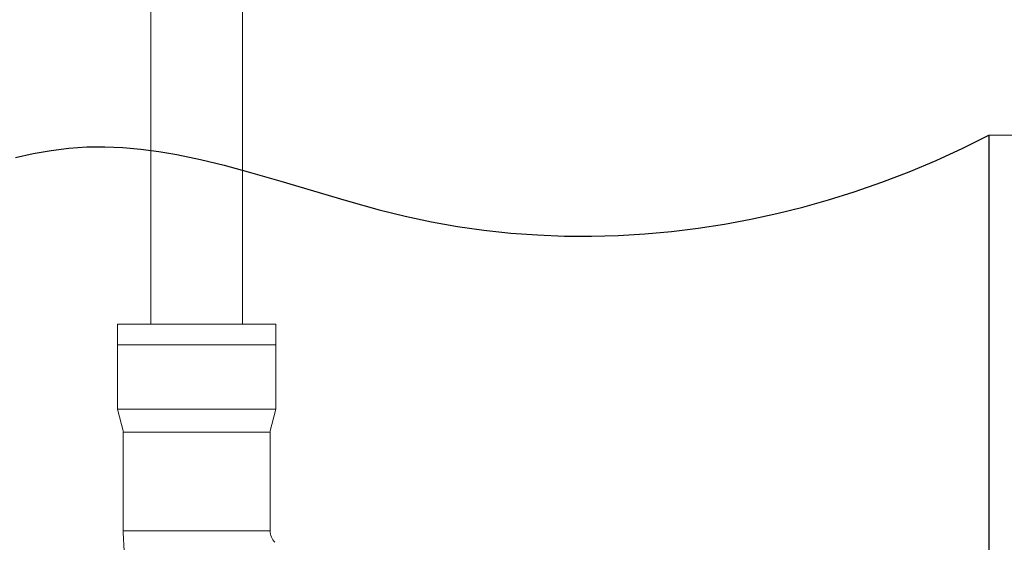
# Model space of a CAD drawing. Header units: millimetres. Extents: x 0 to 594, y 0 to 420.
# Tile 15 of 19: x 460 to 546, y 154 to 200. Entities that reach past the tile are written whole.
import ezdxf

# ---------------------------------------------------------------- set-up
doc = ezdxf.new("R2010")
doc.units = ezdxf.units.MM
doc.styles.add('SLDTEXTSTYLE1', font='TXT', dxfattribs={"width": 0.605})
doc.dimstyles.new('SLDDIMSTYLE0', dxfattribs={"dimtxt": 2.568319, "dimasz": 3.3, "dimexe": 0, "dimexo": 0.0625, "dimgap": 0.64208, "dimtad": 1, "dimdec": 1, "dimlfac": 5, "dimrnd": 1e-09, "dimzin": 12, "dimdsep": 46, "dimtxsty": 'SLDTEXTSTYLE1', "dimsah": 1, "dimcen": 0.09, "dimadec": 0, "dimazin": 3, "dimtfac": 1, "dimtdec": 1, "dimtofl": 0, "dimtmove": 0, "dimatfit": 3, "dimfxl": 1, "dimfrac": 2, "dimtolj": 1, "dimtzin": 12, "dimarcsym": 0})
doc.dimstyles.new('SLDDIMSTYLE1', dxfattribs={"dimtxt": 2.568319, "dimasz": 3.3, "dimexe": 0, "dimexo": 0.0625, "dimgap": 0.64208, "dimtad": 1, "dimdec": 1, "dimlfac": 5, "dimrnd": 1e-09, "dimzin": 12, "dimdsep": 46, "dimtxsty": 'SLDTEXTSTYLE1', "dimsah": 1, "dimcen": 0.09, "dimadec": 0, "dimazin": 3, "dimtfac": 1, "dimtdec": 1, "dimtofl": 0, "dimtmove": 0, "dimatfit": 3, "dimfxl": 1, "dimfrac": 2, "dimtolj": 1, "dimtzin": 12, "dimarcsym": 0})

# ---------------------------------------------------------------- blocks, each defined once
blk = doc.blocks.new('SW_BROKEN_VIEW_0')
at = {"color": 0, "linetype": 'Continuous'}
for p, q in [((161.443, -74.678), (163.724, -73.548)), ((163.724, -73.548), (163.724, -192.865)), ((83.61, -74.672), (85.166, -74.569)), ((85.166, -74.569), (86.726, -74.555)), ((86.726, -74.555), (88.289, -74.622)), ((78.957, -75.493), (80.506, -75.143)), ((80.506, -75.143), (82.056, -74.866)), ((82.056, -74.866), (83.61, -74.672)), ((88.289, -74.622), (89.855, -74.763)), ((89.855, -74.763), (91.425, -74.971)), ((91.425, -74.971), (92.998, -75.239)), ((92.998, -75.239), (95.063, -75.667)), ((159.124, -75.737), (161.443, -74.678)), ((95.063, -75.667), (97.134, -76.168)), ((97.134, -76.168), (99.211, -76.725)), ((156.772, -76.724), (159.124, -75.737)), ((99.211, -76.725), (102.048, -77.545)), ((154.387, -77.638), (156.772, -76.724)), ((102.048, -77.545), (104.897, -78.397)), ((151.974, -78.476), (154.387, -77.638)), ((104.897, -78.397), (107.758, -79.241)), ((149.756, -79.171), (151.974, -78.476)), ((107.758, -79.241), (110.632, -80.034)), ((147.518, -79.8), (149.756, -79.171)), ((110.632, -80.034), (112.899, -80.596)), ((112.899, -80.596), (115.175, -81.082)), ((142.988, -80.859), (145.261, -80.364)), ((145.261, -80.364), (147.518, -79.8)), ((115.175, -81.082), (117.457, -81.488)), ((138.399, -81.643), (140.7, -81.286)), ((140.7, -81.286), (142.988, -80.859)), ((117.457, -81.488), (119.745, -81.813)), ((119.745, -81.813), (122.083, -82.065)), ((122.083, -82.065), (124.424, -82.236)), ((124.424, -82.236), (126.764, -82.327)), ((129.102, -82.341), (131.436, -82.278)), ((131.436, -82.278), (133.765, -82.14)), ((133.765, -82.14), (136.086, -81.928)), ((136.086, -81.928), (138.399, -81.643)), ((126.764, -82.327), (129.102, -82.341))]:
    blk.add_line(p, q, dxfattribs=at)
blk = doc.blocks.new('_D')
at = {"color": 7, "linetype": 'Continuous', "lineweight": 0}
for p, q in [((544.518, 189.743), (562.972, 189.743)), ((561.972, 98.757), (561.972, 189.743)), ((557.44, 140.948), (557.44, 141.536)), ((557.44, 141.536), (561.384, 141.536)), ((561.384, 141.536), (561.384, 140.948)), ((557.44, 134.578), (557.44, 133.99)), ((557.44, 133.99), (561.384, 133.99)), ((561.384, 133.99), (561.384, 134.578)), ((519.35, 98.757), (562.972, 98.757))]:
    blk.add_line(p, q, dxfattribs=at)
for points in [[(561.972, 189.743), (561.472, 186.443), (562.472, 186.443)], [(561.972, 98.757), (562.472, 102.057), (561.472, 102.057)]]:
    blk.add_solid(points, dxfattribs=at)
at = {"color": 7, "linetype": 'Continuous', "lineweight": 0, "char_height": 2.6458, "attachment_point": 1, "rotation": 90, "style": 'SLDTEXTSTYLE1'}
for s, insert in [('min.', (553.441, 142.871, 0.02)), ('min.', (557.973, 142.969, 0.02)), ('5,9', (557.973, 135.313, 0.02)), ('150', (553.441, 133.647, 0.02))]:
    blk.add_mtext(s, dxfattribs=dict(at, insert=insert))
blk = doc.blocks.new('_D_1')
at = {"color": 7, "linetype": 'Continuous', "lineweight": 0}
for p, q in [((473.05, 394.199), (369.179, 394.199)), ((370.179, 98.757), (370.179, 394.199)), ((365.647, 221.239), (365.647, 221.827)), ((365.647, 221.827), (369.591, 221.827)), ((369.591, 221.827), (369.591, 221.239)), ((365.647, 212.91), (365.647, 212.322)), ((369.591, 212.322), (369.591, 212.91)), ((365.647, 212.322), (369.591, 212.322)), ((519.35, 98.757), (369.179, 98.757))]:
    blk.add_line(p, q, dxfattribs=at)
for points in [[(370.179, 394.199), (369.679, 390.899), (370.679, 390.899)], [(370.179, 98.757), (370.679, 102.057), (369.679, 102.057)]]:
    blk.add_solid(points, dxfattribs=at)
at = {"color": 7, "linetype": 'Continuous', "lineweight": 0, "char_height": 2.6458, "attachment_point": 1, "rotation": 90, "style": 'SLDTEXTSTYLE1'}
for s, insert in [('95,3', (366.181, 213.645, 0.02)), ('2420', (361.648, 211.979, 0.02))]:
    blk.add_mtext(s, dxfattribs=dict(at, insert=insert))

msp = doc.modelspace()

# ---------------------------------------------------------------- linework, layer by layer
at = {"color": 7, "linetype": 'Continuous', "lineweight": 15}
for p, q in [((471.529, 238.091), (471.529, 173.291)), ((479.529, 173.291), (479.529, 238.091)), ((468.629, 173.291), (468.629, 171.491)), ((482.429, 173.291), (468.629, 173.291)), ((482.429, 171.491), (482.429, 173.291)), ((468.629, 171.491), (468.629, 165.891)), ((482.429, 171.491), (468.629, 171.491)), ((482.429, 165.891), (482.429, 171.491)), ((468.629, 165.891), (469.165, 163.891)), ((468.629, 165.891), (482.429, 165.891)), ((481.893, 163.891), (482.429, 165.891)), ((469.129, 163.891), (469.129, 155.291)), ((481.929, 163.891), (469.129, 163.891)), ((481.929, 155.291), (481.929, 163.891))]:
    msp.add_line(p, q, dxfattribs=at)
at = {"color": 8, "linetype": 'Continuous', "lineweight": 0}
msp.add_line((481.929, 155.291), (469.129, 155.291), dxfattribs=at)
at = {"color": 7, "linetype": 'Continuous', "lineweight": 15}
for radius, start, end in [(14.205, 180.00001, 188.79158), (1.405, 179.99995, 225.00013)]:
    msp.add_arc((483.334, 155.291), radius, start, end, dxfattribs=at)

# ---------------------------------------------------------------- block references
at = {"color": 7, "linetype": 'Continuous'}
msp.add_blockref('SW_BROKEN_VIEW_0', (380.794, 263.291), dxfattribs=at)

# ---------------------------------------------------------------- dimensions: what is measured, and where the dimension line sits
at = {"color": 7, "linetype": 'Continuous', "lineweight": 0}
for base, p2, text, dimstyle, picture, middle in [((370.179, 394.199), (473.05, 394.199), '2420', 'SLDDIMSTYLE1', '_D_1', (370.179, 217.074)), ((561.972, 189.743), (544.518, 189.743), '<> min. ', 'SLDDIMSTYLE0', '_D', (561.972, 141.585))]:
    dim = msp.add_linear_dim(base=base, p1=(519.35, 98.757), p2=p2, angle=90, text=text, dimstyle=dimstyle, dxfattribs=at)
    dim.commit()
    dim.dimension.update_dxf_attribs({"geometry": picture, "text_midpoint": middle, "dimtype": 160})

doc.saveas('drawing.dxf')
